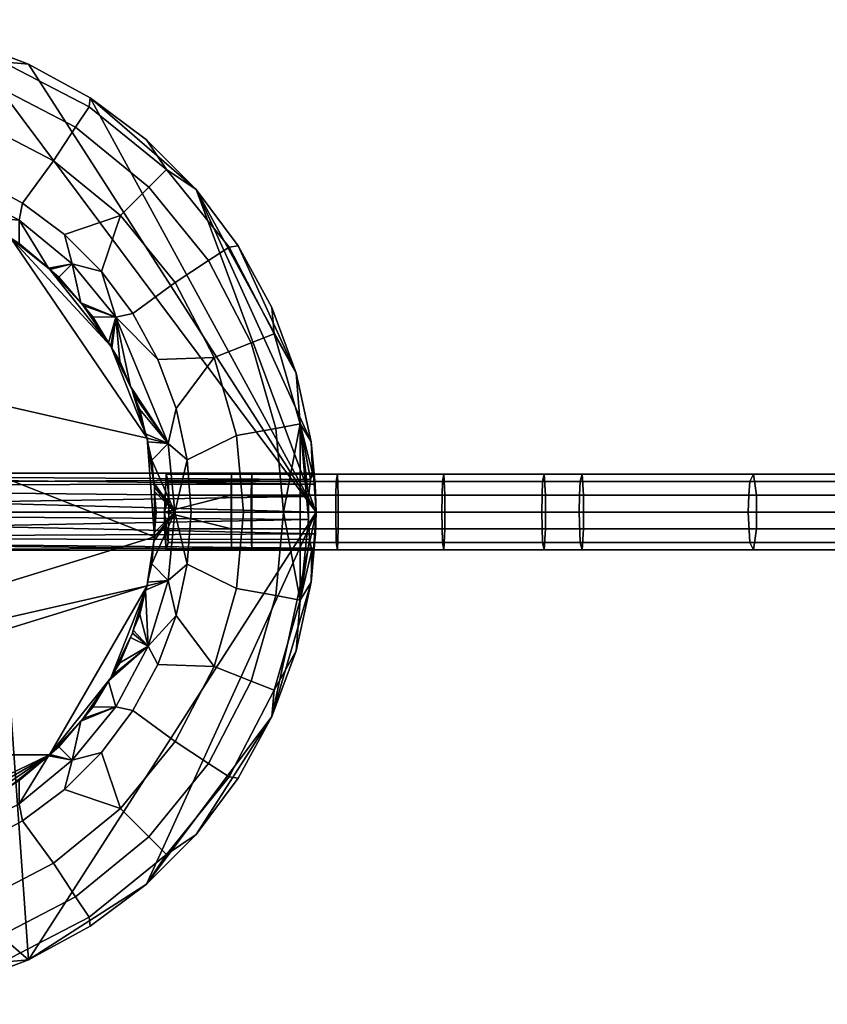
# Model space of a CAD drawing. Header units: millimetres. Extents: x -884 to 13, y -225 to 225.
# Tile 21 of 256: x -618 to -555, y -38 to 38. Entities that reach past the tile are written whole.
import ezdxf

# ---------------------------------------------------------------- set-up
doc = ezdxf.new("R2010")
doc.units = ezdxf.units.MM
doc.header["$MEASUREMENT"] = 0
doc.layers.add('Default', color=7, linetype='Continuous', true_color=0x000000)

msp = doc.modelspace()

# ---------------------------------------------------------------- meshes
at = {"layer": 'Default'}
mesh = msp.add_polyface(dxfattribs=at)
corners = [(-594.887, 0, 14), (-622.181, 36.461, 14), (-617.101, 34.566, 14), (-627.479, 37.613, 14), (-632.887, 38, 14), (-612.343, 31.968, 14), (-617.101, 34.566, 14), (-617.101, 34.566, 17), (-612.343, 31.968, 17), (-622.181, 36.461, 14), (-627.479, 37.613, 14), (-627.479, 37.613, 17), (-622.181, 36.461, 17), (-632.887, 38, 14), (-632.887, 38, 17), (-619.829, 32.985, 28.993), (-613.474, 29.693, 28.993), (-612.435, 31.283, 23.062), (-619.129, 34.752, 23.062), (-626.432, 34.884, 28.993), (-626.086, 36.752, 23.062), (-632.887, 35.476, 28.993), (-632.887, 37.376, 23.062), (-615.167, 27.104, 34.398), (-609.989, 22.898, 34.398), (-607.802, 25.085, 28.993), (-620.967, 30.109, 34.398), (-626.995, 31.842, 34.398), (-632.887, 32.383, 34.398), (-617.101, 34.566, 17), (-622.181, 36.461, 17), (-627.479, 37.613, 17), (-612.343, 31.968, 17), (-632.887, 38, 17), (-621.118, 25.771, 38.951), (-617.57, 23.834, 38.951), (-628.855, 28.043, 38.951), (-624.905, 27.184, 38.951), (-632.887, 28.331, 38.951), (-614.334, 21.411, 38.951), (-629.075, 25.292, 40), (-632.887, 25.631, 40), (-632.887, 25.577, 40), (-628.877, 25.316, 40), (-625.348, 24.441, 40), (-624.966, 24.377, 40), (-621.789, 23.044, 40), (-621.251, 22.838, 40), (-625.348, 24.441, 40.01), (-629.075, 25.292, 40.01), (-621.789, 23.044, 40.01), (-636.699, 25.292, 40.01), (-629.075, 25.292, 40), (-629.075, 25.292, 40.01), (-625.348, 24.441, 40.01), (-625.348, 24.441, 40), (-632.887, 25.577, 40), (-632.887, 25.577, 40.01), (-621.789, 23.044, 40), (-621.789, 23.044, 40.01), (-617.57, 23.834, 38.951), (-621.118, 25.771, 38.951), (-622.524, 25.018, 39.729), (-617.842, 22.516, 39.729), (-624.905, 27.184, 38.951), (-628.855, 28.043, 38.951), (-627.604, 26.559, 39.729), (-628.877, 25.316, 40), (-624.966, 24.377, 40), (-632.887, 27.08, 39.729), (-632.887, 28.331, 38.951), (-632.887, 25.631, 40), (-621.251, 22.838, 40)]
mesh.append_faces([[corners[k] for k in face] for face in [(0, 1, 2, 2), (3, 1, 4, 4), (5, 6, 7, 8), (9, 10, 11, 12), (10, 13, 14, 11), (6, 9, 12, 7), (15, 16, 17, 18), (19, 15, 18, 20), (21, 19, 20, 22), (23, 24, 25, 16), (26, 23, 16, 15), (27, 26, 15, 19), (28, 27, 19, 21), (18, 29, 30, 30), (20, 30, 31, 31), (29, 18, 17, 32), (33, 22, 20, 31), (30, 20, 18, 18), (26, 34, 35, 23), (27, 36, 37, 26), (28, 38, 36, 27), (23, 35, 39, 24), (34, 26, 37, 37), (40, 41, 42, 42), (41, 40, 43, 43), (44, 43, 40, 40), (45, 44, 46, 46), (47, 45, 46, 46), (43, 44, 45, 45), (48, 49, 50, 50), (50, 49, 51, 51), (52, 53, 54, 55), (56, 57, 53, 52), (58, 55, 54, 59), (60, 61, 62, 63), (64, 62, 61, 61), (65, 66, 64, 64), (62, 66, 67, 68), (69, 66, 65, 70), (66, 62, 64, 64), (66, 69, 71, 67), (62, 68, 72, 72), (72, 63, 62, 62)]])
mesh = msp.add_polyface(dxfattribs=at)
corners = [(-617.101, -34.566, 14), (-669.348, 10.706, 14), (-622.181, 36.461, 14), (-594.887, 0, 14), (-611.475, 18.553, 38.951), (-609.989, 22.898, 34.398), (-614.334, 21.411, 38.951), (-670.616, 3, 20), (-595.158, 3, 20), (-595.335, 2.514, 21.636), (-595.468, 1.184, 22.757), (-670.372, 2.029, 22.21), (-670.821, 2.042, 17.802), (-670.887, 0, 17), (-594.887, 0, 17), (-594.963, 2.142, 17.9), (-595.158, 3, 20), (-670.616, 3, 20), (-617.821, 20.736, 40), (-621.251, 22.838, 40), (-618.479, 21.133, 40), (-615.57, 18.813, 40), (-621.789, 23.044, 40), (-615.47, 18.728, 40), (-613.065, 16.136, 40), (-614.763, 18.124, 40), (-612.89, 15.947, 40), (-610.926, 13.066, 40), (-612.151, 15.066, 40), (-607.951, 5.692, 40.01), (-610.736, 12.789, 40.01), (-618.479, 21.133, 40.01), (-612.89, 15.947, 40.01), (-615.49, 18.75, 40.01), (-652.884, 15.947, 40.01), (-607.381, -1.911, 40.01), (-618.479, 21.133, 40), (-621.789, 23.044, 40), (-621.789, 23.044, 40.01), (-618.479, 21.133, 40.01), (-613.739, 19.148, 39.729), (-611.475, 18.553, 38.951), (-614.334, 21.411, 38.951), (-617.57, 23.834, 38.951), (-617.842, 22.516, 39.729), (-610.371, 15.045, 39.729), (-621.251, 22.838, 40), (-617.821, 20.736, 40), (-612.89, 15.947, 40.01), (-610.736, 12.789, 40.01), (-610.926, 13.066, 40), (-610.736, 12.789, 40.01), (-610.736, 12.789, 40), (-610.926, 13.066, 40), (-618.479, 21.133, 40.01), (-615.49, 18.75, 40.01), (-615.57, 18.813, 40), (-618.479, 21.133, 40.01), (-615.57, 18.813, 40), (-618.479, 21.133, 40), (-615.49, 18.75, 40.01), (-615.49, 18.75, 40), (-615.57, 18.813, 40), (-615.49, 18.75, 40.01), (-612.89, 15.947, 40.01), (-613.065, 16.136, 40), (-615.49, 18.75, 40.01), (-615.47, 18.728, 40), (-615.49, 18.75, 40), (-615.49, 18.75, 40.01), (-613.065, 16.136, 40), (-615.47, 18.728, 40), (-612.89, 15.947, 40.01), (-612.89, 15.947, 40), (-613.065, 16.136, 40), (-617.842, 22.516, 39.729), (-615.57, 18.813, 40), (-613.739, 19.148, 39.729), (-617.842, 22.516, 39.729), (-617.821, 20.736, 40), (-615.57, 18.813, 40), (-613.739, 19.148, 39.729), (-615.47, 18.728, 40), (-614.763, 18.124, 40), (-613.739, 19.148, 39.729), (-613.065, 16.136, 40), (-610.371, 15.045, 39.729), (-613.739, 19.148, 39.729), (-614.763, 18.124, 40), (-613.065, 16.136, 40), (-610.371, 15.045, 39.729), (-613.065, 16.136, 40), (-612.89, 15.947, 40), (-610.371, 15.045, 39.729), (-612.89, 15.947, 40), (-612.151, 15.066, 40), (-610.371, 15.045, 39.729), (-612.151, 15.066, 40), (-610.926, 13.066, 40), (-612.89, 15.947, 40.01), (-610.926, 13.066, 40), (-612.89, 15.947, 40), (-613.739, 19.148, 39.729), (-615.57, 18.813, 40), (-615.49, 18.75, 40), (-613.739, 19.148, 39.729), (-615.49, 18.75, 40), (-615.47, 18.728, 40)]
mesh.append_faces([[corners[k] for k in face] for face in [(0, 1, 2, 2), (3, 0, 2, 2), (4, 5, 6, 6), (7, 8, 9, 9), (10, 11, 9, 9), (12, 13, 14, 14), (12, 14, 15, 15), (15, 16, 17, 17), (18, 19, 20, 20), (20, 21, 18, 18), (19, 22, 20, 20), (23, 24, 25, 25), (26, 27, 28, 28), (29, 30, 31, 31), (32, 33, 30, 30), (33, 31, 30, 30), (29, 34, 35, 35), (36, 37, 38, 39), (40, 41, 42, 42), (42, 43, 44, 40), (45, 41, 40, 40), (46, 47, 44, 44), (48, 49, 50, 50), (51, 52, 53, 53), (54, 55, 56, 56), (57, 58, 59, 59), (60, 61, 62, 62), (63, 64, 65, 65), (66, 67, 68, 68), (69, 70, 71, 71), (72, 73, 74, 74), (75, 76, 77, 77), (78, 79, 80, 80), (81, 82, 83, 83), (84, 85, 86, 86), (87, 88, 89, 89), (90, 91, 92, 92), (93, 94, 95, 95), (96, 97, 98, 98), (99, 100, 101, 101), (102, 103, 104, 104), (105, 106, 107, 107)]])
mesh = msp.add_polyface(dxfattribs=at)
corners = [(-595.274, 5.408, 14), (-604.169, 24.885, 14), (-596.426, 10.706, 14), (-598.321, 15.786, 14), (-600.919, 20.544, 14), (-608.002, 28.718, 14), (-612.343, 31.968, 14), (-594.887, 0, 14), (-617.101, 34.566, 14), (-598.321, 15.786, 14), (-600.919, 20.544, 14), (-600.919, 20.544, 17), (-598.321, 15.786, 17), (-604.169, 24.885, 14), (-604.169, 24.885, 17), (-596.426, 10.706, 14), (-596.426, 10.706, 17), (-608.002, 28.718, 14), (-612.343, 31.968, 14), (-612.343, 31.968, 17), (-608.002, 28.718, 17), (-599.902, 13.058, 28.993), (-598.003, 6.455, 28.993), (-596.135, 6.801, 23.062), (-598.135, 13.758, 23.062), (-603.194, 19.413, 28.993), (-601.604, 20.452, 23.062), (-607.802, 25.085, 28.993), (-606.458, 26.429, 23.062), (-613.474, 29.693, 28.993), (-612.435, 31.283, 23.062), (-602.778, 11.92, 34.398), (-601.045, 5.892, 34.398), (-605.783, 17.72, 34.398), (-609.989, 22.898, 34.398), (-596.426, 10.706, 17), (-598.321, 15.786, 17), (-600.919, 20.544, 17), (-604.169, 24.885, 17), (-608.002, 28.718, 17), (-612.343, 31.968, 17), (-609.053, 15.317, 38.951), (-607.116, 11.769, 38.951), (-611.475, 18.553, 38.951), (-605.703, 7.982, 38.951), (-610.049, 11.636, 40), (-610.666, 12.643, 40), (-609.237, 9.676, 40), (-610.371, 15.045, 39.729), (-606.328, 5.283, 39.729), (-605.703, 7.982, 38.951), (-607.116, 11.769, 38.951), (-609.053, 15.317, 38.951), (-611.475, 18.553, 38.951), (-610.736, 12.789, 40.01), (-609.078, 9.344, 40.01), (-609.237, 9.676, 40), (-610.736, 12.789, 40.01), (-610.666, 12.643, 40), (-610.736, 12.789, 40), (-610.736, 12.789, 40.01), (-609.237, 9.676, 40), (-610.666, 12.643, 40), (-609.078, 9.344, 40.01), (-609.078, 9.344, 40), (-609.237, 9.676, 40), (-610.371, 15.045, 39.729), (-609.237, 9.676, 40), (-606.328, 5.283, 39.729), (-610.371, 15.045, 39.729), (-610.049, 11.636, 40), (-609.237, 9.676, 40), (-609.078, 9.344, 40.01), (-609.013, 9.133, 40), (-609.078, 9.344, 40), (-609.078, 9.344, 40.01), (-608.06, 6.045, 40), (-609.013, 9.133, 40), (-610.371, 15.045, 39.729), (-610.666, 12.643, 40), (-610.049, 11.636, 40), (-610.371, 15.045, 39.729), (-610.926, 13.066, 40), (-610.736, 12.789, 40), (-610.371, 15.045, 39.729), (-610.736, 12.789, 40), (-610.666, 12.643, 40), (-606.328, 5.283, 39.729), (-609.237, 9.676, 40), (-609.078, 9.344, 40)]
mesh.append_faces([[corners[k] for k in face] for face in [(0, 1, 2, 2), (3, 2, 4, 4), (2, 1, 4, 4), (5, 1, 6, 6), (6, 1, 7, 7), (6, 7, 8, 8), (9, 10, 11, 12), (10, 13, 14, 11), (15, 9, 12, 16), (17, 18, 19, 20), (13, 17, 20, 14), (21, 22, 23, 24), (25, 21, 24, 26), (27, 25, 26, 28), (29, 27, 28, 30), (31, 32, 22, 21), (33, 31, 21, 25), (34, 33, 25, 27), (24, 35, 36, 36), (37, 26, 24, 36), (28, 38, 39, 39), (40, 30, 28, 39), (38, 28, 26, 37), (23, 35, 24, 24), (33, 41, 42, 31), (34, 43, 41, 33), (44, 31, 42, 42), (45, 46, 47, 47), (48, 49, 50, 51), (51, 52, 48, 48), (53, 48, 52, 52), (54, 55, 56, 56), (57, 58, 59, 59), (60, 61, 62, 62), (63, 64, 65, 65), (66, 67, 68, 68), (69, 70, 71, 71), (72, 73, 74, 74), (75, 76, 77, 77), (78, 79, 80, 80), (81, 82, 83, 83), (84, 85, 86, 86), (87, 88, 89, 89)]])
mesh = msp.add_polyface(dxfattribs=at)
corners = [(-604.169, 24.885, 14), (-595.274, 5.408, 14), (-594.887, 0, 14), (-596.426, 10.706, 14), (-596.426, 10.706, 17), (-595.274, 5.408, 17), (-595.274, 5.408, 14), (-594.887, 0, 17), (-594.887, 0, 14), (-601.045, 5.892, 34.398), (-600.504, 0, 34.398), (-597.411, 0, 28.993), (-598.003, 6.455, 28.993), (-594.963, 2.142, 17.9), (-594.887, 0, 17), (-595.274, 5.408, 17), (-596.426, 10.706, 17), (-596.135, 6.801, 23.062), (-595.335, 2.514, 21.636), (-595.158, 3, 20), (-595.468, 1.184, 22.757), (-596.135, -6.801, 23.062), (-595.49, -0.585, 22.942), (-604.556, 0, 38.951), (-604.844, 4.032, 38.951), (-602.778, 11.92, 34.398), (-605.703, 7.982, 38.951), (-609.013, 9.133, 40), (-608.06, 6.045, 40), (-608.51, 7.921, 40), (-607.571, 4.01, 40), (-607.91, 5.421, 40), (-607.433, 2.258, 40), (-607.951, 5.692, 40.01), (-607.381, -1.911, 40.01), (-607.381, 1.911, 40.01), (-609.078, 9.344, 40.01), (-610.736, 12.789, 40.01), (-604.844, 4.032, 38.951), (-605.807, 0, 39.729), (-604.556, 0, 38.951), (-606.328, 5.283, 39.729), (-605.703, 7.982, 38.951), (-607.571, 4.01, 40), (-607.381, -1.911, 40.01), (-607.381, -1.594, 40), (-607.381, 1.911, 40.01), (-607.381, 1.911, 40.01), (-607.381, -1.594, 40), (-607.381, 1.594, 40), (-607.381, 1.911, 40.01), (-607.381, 1.594, 40), (-607.381, 1.911, 40), (-605.807, 0, 39.729), (-607.571, 4.01, 40), (-607.433, 2.258, 40), (-607.951, 5.692, 40.01), (-607.381, 1.911, 40.01), (-607.433, 2.258, 40), (-607.951, 5.692, 40.01), (-607.91, 5.421, 40), (-607.951, 5.692, 40), (-607.951, 5.692, 40.01), (-607.433, 2.258, 40), (-607.91, 5.421, 40), (-607.381, 1.911, 40.01), (-607.381, 1.911, 40), (-607.433, 2.258, 40), (-609.078, 9.344, 40.01), (-607.951, 5.692, 40.01), (-608.06, 6.045, 40), (-607.951, 5.692, 40.01), (-607.951, 5.692, 40), (-608.06, 6.045, 40), (-606.328, 5.283, 39.729), (-608.51, 7.921, 40), (-608.06, 6.045, 40), (-606.328, 5.283, 39.729), (-607.91, 5.421, 40), (-607.571, 4.01, 40), (-606.328, 5.283, 39.729), (-609.013, 9.133, 40), (-608.51, 7.921, 40), (-605.807, 0, 39.729), (-607.381, 1.594, 40), (-607.256, 0, 40), (-606.328, 5.283, 39.729), (-608.06, 6.045, 40), (-607.951, 5.692, 40), (-606.328, 5.283, 39.729), (-607.951, 5.692, 40), (-607.91, 5.421, 40), (-606.328, 5.283, 39.729), (-609.078, 9.344, 40), (-609.013, 9.133, 40), (-605.807, 0, 39.729), (-607.433, 2.258, 40), (-607.381, 1.911, 40), (-605.807, 0, 39.729), (-607.381, 1.911, 40), (-607.381, 1.594, 40)]
mesh.append_faces([[corners[k] for k in face] for face in [(0, 1, 2, 2), (3, 4, 5, 6), (6, 5, 7, 8), (9, 10, 11, 12), (13, 14, 15, 15), (16, 17, 15, 15), (17, 18, 19, 19), (15, 17, 19, 19), (18, 17, 20, 20), (15, 19, 13, 13), (21, 22, 17, 17), (17, 22, 20, 20), (11, 17, 12, 12), (23, 10, 9, 24), (25, 26, 24, 9), (27, 28, 29, 29), (30, 31, 32, 32), (33, 34, 35, 35), (36, 37, 33, 33), (38, 39, 40, 40), (41, 38, 42, 42), (41, 39, 38, 38), (43, 39, 41, 41), (44, 45, 46, 46), (47, 48, 49, 49), (50, 51, 52, 52), (53, 54, 55, 55), (56, 57, 58, 58), (59, 60, 61, 61), (62, 63, 64, 64), (65, 66, 67, 67), (68, 69, 70, 70), (71, 72, 73, 73), (74, 75, 76, 76), (77, 78, 79, 79), (80, 81, 82, 82), (83, 84, 85, 85), (86, 87, 88, 88), (89, 90, 91, 91), (92, 93, 94, 94), (95, 96, 97, 97), (98, 99, 100, 100)]])
mesh = msp.add_polyface(dxfattribs=at)
corners = [(-670.372, 2.029, 22.21), (-670.616, 3, 20), (-595.335, 2.514, 21.636), (-595.468, 1.184, 22.757), (-670.276, 0, 23), (-670.821, 2.042, 17.802), (-594.963, 2.142, 17.9), (-670.616, 3, 20), (-656.537, 9.676, 40), (-655.108, 12.643, 40), (-655.725, 11.636, 40), (-653.623, 15.066, 40), (-654.848, 13.066, 40), (-652.939, 15.866, 40), (-657.864, 5.421, 40), (-658.203, 4.01, 40), (-658.341, 2.258, 40), (-656.761, 9.133, 40), (-657.264, 7.921, 40), (-657.714, 6.045, 40), (-607.951, 5.692, 40.01), (-618.479, 21.133, 40.01), (-652.884, 15.947, 40.01), (-656.696, -9.344, 40.01), (-656.696, 9.344, 40.01), (-655.038, 12.789, 40.01), (-657.823, 5.692, 40.01), (-654.298, 18.553, 38.951), (-656.721, 15.317, 38.951), (-655.403, 15.045, 39.729), (-652.035, 19.148, 39.729), (-658.658, 11.769, 38.951), (-657.905, 10.363, 39.729), (-656.696, 9.344, 40.01), (-655.038, 12.789, 40.01), (-655.108, 12.643, 40), (-655.038, 12.789, 40.01), (-655.038, 12.789, 40), (-655.108, 12.643, 40), (-655.038, 12.789, 40.01), (-652.884, 15.947, 40.01), (-654.848, 13.066, 40), (-655.038, 12.789, 40.01), (-654.848, 13.066, 40), (-655.038, 12.789, 40), (-657.823, 5.692, 40.01), (-656.696, 9.344, 40.01), (-657.714, 6.045, 40), (-657.823, 5.692, 40.01), (-657.714, 6.045, 40), (-657.823, 5.692, 40), (-656.696, 9.344, 40.01), (-656.761, 9.133, 40), (-657.714, 6.045, 40), (-656.696, 9.344, 40.01), (-656.696, 9.344, 40), (-656.761, 9.133, 40), (-658.393, 1.911, 40.01), (-657.823, 5.692, 40.01), (-658.341, 2.258, 40), (-657.823, 5.692, 40.01), (-657.864, 5.421, 40), (-658.341, 2.258, 40), (-657.823, 5.692, 40.01), (-657.823, 5.692, 40), (-657.864, 5.421, 40), (-655.403, 15.045, 39.729), (-653.623, 15.066, 40), (-652.939, 15.866, 40), (-655.403, 15.045, 39.729), (-652.939, 15.866, 40), (-652.709, 16.136, 40), (-657.905, 10.363, 39.729), (-654.848, 13.066, 40), (-655.403, 15.045, 39.729), (-657.905, 10.363, 39.729), (-655.725, 11.636, 40), (-655.108, 12.643, 40), (-655.403, 15.045, 39.729), (-654.848, 13.066, 40), (-653.623, 15.066, 40), (-657.905, 10.363, 39.729), (-657.714, 6.045, 40), (-657.264, 7.921, 40), (-657.905, 10.363, 39.729), (-657.264, 7.921, 40), (-656.761, 9.133, 40), (-657.905, 10.363, 39.729), (-656.537, 9.676, 40), (-655.725, 11.636, 40), (-652.884, 15.947, 40.01), (-652.709, 16.136, 40), (-652.939, 15.866, 40), (-652.884, 15.947, 40.01), (-650.304, 18.728, 40), (-652.709, 16.136, 40), (-656.696, 9.344, 40.01), (-656.537, 9.676, 40), (-656.696, 9.344, 40), (-656.696, 9.344, 40.01), (-655.108, 12.643, 40), (-656.537, 9.676, 40), (-652.884, 15.947, 40.01), (-652.939, 15.866, 40), (-654.848, 13.066, 40), (-657.905, 10.363, 39.729), (-655.108, 12.643, 40), (-655.038, 12.789, 40), (-657.905, 10.363, 39.729), (-655.038, 12.789, 40), (-654.848, 13.066, 40), (-659.446, 5.283, 39.729), (-657.864, 5.421, 40), (-657.823, 5.692, 40), (-659.446, 5.283, 39.729), (-657.823, 5.692, 40), (-657.714, 6.045, 40), (-657.905, 10.363, 39.729), (-656.761, 9.133, 40), (-656.696, 9.344, 40), (-657.905, 10.363, 39.729), (-656.696, 9.344, 40), (-656.537, 9.676, 40)]
mesh.append_faces([[corners[k] for k in face] for face in [(0, 1, 2, 2), (3, 4, 0, 0), (5, 6, 7, 7), (8, 9, 10, 10), (11, 12, 13, 13), (14, 15, 16, 16), (17, 18, 19, 19), (20, 21, 22, 22), (23, 22, 24, 24), (25, 24, 22, 22), (23, 24, 26, 26), (27, 28, 29, 30), (28, 31, 32, 29), (33, 34, 35, 35), (36, 37, 38, 38), (39, 40, 41, 41), (42, 43, 44, 44), (45, 46, 47, 47), (48, 49, 50, 50), (51, 52, 53, 53), (54, 55, 56, 56), (57, 58, 59, 59), (60, 61, 62, 62), (63, 64, 65, 65), (66, 67, 68, 68), (69, 70, 71, 71), (72, 73, 74, 74), (75, 76, 77, 77), (78, 79, 80, 80), (81, 82, 83, 83), (84, 85, 86, 86), (87, 88, 89, 89), (90, 91, 92, 92), (93, 94, 95, 95), (96, 97, 98, 98), (99, 100, 101, 101), (102, 103, 104, 104), (105, 106, 107, 107), (108, 109, 110, 110), (111, 112, 113, 113), (114, 115, 116, 116), (117, 118, 119, 119), (120, 121, 122, 122)]])
mesh = msp.add_polyface(dxfattribs=at)
corners = [(-617.101, -34.566, 14), (-622.181, -36.461, 14), (-669.348, 10.706, 14), (-650.607, -27.104, 34.398), (-648.204, -23.834, 38.951), (-651.44, -21.411, 38.951), (-655.785, -22.898, 34.398), (-654.298, -18.553, 38.951), (-595.49, -0.585, 22.942), (-670.372, -2.027, 22.211), (-670.276, 0, 23), (-595.221, -2.94, 20.598), (-670.616, -3, 20.003), (-670.821, -2.043, 17.803), (-594.93, -1.698, 17.527), (-670.887, 0, 17), (-594.887, 0, 17), (-652.939, -15.866, 40), (-654.848, -13.066, 40), (-653.623, -15.066, 40), (-644.523, -22.838, 40), (-640.807, -24.377, 40), (-643.985, -23.044, 40), (-647.295, -21.133, 40), (-647.953, -20.736, 40), (-650.204, -18.813, 40), (-650.304, -18.728, 40), (-652.709, -16.136, 40), (-651.011, -18.124, 40), (-629.075, -25.292, 40.01), (-615.49, -18.75, 40.01), (-650.284, -18.75, 40.01), (-640.426, -24.441, 40.01), (-647.295, -21.133, 40.01), (-643.985, -23.044, 40.01), (-607.951, -5.692, 40.01), (-652.884, -15.947, 40.01), (-652.884, 15.947, 40.01), (-656.696, -9.344, 40.01), (-643.985, -23.044, 40), (-640.426, -24.441, 40), (-640.426, -24.441, 40.01), (-643.985, -23.044, 40.01), (-647.295, -21.133, 40), (-647.295, -21.133, 40.01), (-652.035, -19.148, 39.729), (-654.298, -18.553, 38.951), (-651.44, -21.411, 38.951), (-648.204, -23.834, 38.951), (-647.932, -22.516, 39.729), (-643.25, -25.018, 39.729), (-644.523, -22.838, 40), (-647.953, -20.736, 40), (-652.884, -15.947, 40.01), (-650.304, -18.728, 40), (-650.284, -18.75, 40.01), (-650.284, -18.75, 40.01), (-650.304, -18.728, 40), (-650.284, -18.75, 40), (-655.038, -12.789, 40.01), (-654.848, -13.066, 40), (-652.884, -15.947, 40.01), (-650.284, -18.75, 40.01), (-650.204, -18.813, 40), (-647.295, -21.133, 40.01), (-650.284, -18.75, 40.01), (-650.284, -18.75, 40), (-650.204, -18.813, 40), (-647.295, -21.133, 40.01), (-650.204, -18.813, 40), (-647.295, -21.133, 40), (-655.403, -15.045, 39.729), (-652.035, -19.148, 39.729), (-652.709, -16.136, 40), (-655.403, -15.045, 39.729), (-652.939, -15.866, 40), (-653.623, -15.066, 40), (-655.403, -15.045, 39.729), (-652.709, -16.136, 40), (-652.939, -15.866, 40), (-652.035, -19.148, 39.729), (-651.011, -18.124, 40), (-652.709, -16.136, 40), (-652.035, -19.148, 39.729), (-647.932, -22.516, 39.729), (-650.204, -18.813, 40), (-652.035, -19.148, 39.729), (-650.304, -18.728, 40), (-651.011, -18.124, 40), (-647.932, -22.516, 39.729), (-647.953, -20.736, 40), (-650.204, -18.813, 40), (-652.884, -15.947, 40.01), (-652.939, -15.866, 40), (-652.709, -16.136, 40), (-652.884, -15.947, 40.01), (-652.709, -16.136, 40), (-650.304, -18.728, 40), (-652.884, -15.947, 40.01), (-654.848, -13.066, 40), (-652.939, -15.866, 40), (-652.035, -19.148, 39.729), (-650.284, -18.75, 40), (-650.304, -18.728, 40), (-652.035, -19.148, 39.729), (-650.204, -18.813, 40), (-650.284, -18.75, 40)]
mesh.append_faces([[corners[k] for k in face] for face in [(0, 1, 2, 2), (3, 4, 5, 6), (6, 5, 7, 7), (8, 9, 10, 10), (11, 12, 9, 9), (13, 14, 15, 15), (14, 16, 15, 15), (17, 18, 19, 19), (20, 21, 22, 22), (23, 24, 20, 20), (23, 20, 22, 22), (25, 24, 23, 23), (26, 27, 28, 28), (29, 30, 31, 31), (29, 31, 32, 32), (31, 33, 34, 34), (32, 31, 34, 34), (35, 36, 31, 31), (37, 38, 36, 36), (39, 40, 41, 42), (43, 39, 42, 44), (45, 46, 47, 47), (48, 49, 47, 47), (49, 45, 47, 47), (49, 50, 51, 52), (53, 54, 55, 55), (56, 57, 58, 58), (59, 60, 61, 61), (62, 63, 64, 64), (65, 66, 67, 67), (68, 69, 70, 70), (71, 72, 73, 73), (74, 75, 76, 76), (77, 78, 79, 79), (80, 81, 82, 82), (83, 84, 85, 85), (86, 87, 88, 88), (89, 90, 91, 91), (92, 93, 94, 94), (95, 96, 97, 97), (98, 99, 100, 100), (101, 102, 103, 103), (104, 105, 106, 106)]])
mesh = msp.add_polyface(dxfattribs=at)
corners = [(-609.989, -22.898, 34.398), (-611.475, -18.553, 38.951), (-614.334, -21.411, 38.951), (-595.39, -2.133, 22.11), (-670.372, -2.027, 22.211), (-595.49, -0.585, 22.942), (-670.276, 0, 23), (-595.468, 1.184, 22.757), (-595.221, -2.94, 20.598), (-670.821, -2.043, 17.803), (-670.616, -3, 20.003), (-595.05, -2.788, 18.893), (-594.93, -1.698, 17.527), (-618.479, -21.133, 40), (-621.251, -22.838, 40), (-617.821, -20.736, 40), (-621.789, -23.044, 40), (-615.57, -18.813, 40), (-613.065, -16.136, 40), (-615.47, -18.728, 40), (-614.763, -18.124, 40), (-610.926, -13.066, 40), (-612.89, -15.947, 40), (-612.151, -15.066, 40), (-610.736, -12.789, 40.01), (-615.49, -18.75, 40.01), (-612.89, -15.947, 40.01), (-650.284, -18.75, 40.01), (-607.951, -5.692, 40.01), (-607.381, -1.911, 40.01), (-652.884, -15.947, 40.01), (-625.348, -24.441, 40.01), (-621.789, -23.044, 40.01), (-618.479, -21.133, 40.01), (-652.884, 15.947, 40.01), (-621.789, -23.044, 40), (-618.479, -21.133, 40), (-618.479, -21.133, 40.01), (-621.789, -23.044, 40.01), (-617.57, -23.834, 38.951), (-614.334, -21.411, 38.951), (-613.739, -19.148, 39.729), (-617.842, -22.516, 39.729), (-622.524, -25.018, 39.729), (-617.821, -20.736, 40), (-621.251, -22.838, 40), (-611.475, -18.553, 38.951), (-609.053, -15.317, 38.951), (-610.371, -15.045, 39.729), (-618.479, -21.133, 40.01), (-615.57, -18.813, 40), (-615.49, -18.75, 40.01), (-618.479, -21.133, 40.01), (-618.479, -21.133, 40), (-615.57, -18.813, 40), (-615.49, -18.75, 40.01), (-615.57, -18.813, 40), (-615.49, -18.75, 40), (-612.89, -15.947, 40.01), (-610.926, -13.066, 40), (-610.736, -12.789, 40.01), (-615.49, -18.75, 40.01), (-613.065, -16.136, 40), (-612.89, -15.947, 40.01), (-615.49, -18.75, 40.01), (-615.49, -18.75, 40), (-615.47, -18.728, 40), (-615.49, -18.75, 40.01), (-615.47, -18.728, 40), (-613.065, -16.136, 40), (-612.89, -15.947, 40.01), (-613.065, -16.136, 40), (-612.89, -15.947, 40), (-617.842, -22.516, 39.729), (-613.739, -19.148, 39.729), (-615.57, -18.813, 40), (-617.842, -22.516, 39.729), (-615.57, -18.813, 40), (-617.821, -20.736, 40), (-613.739, -19.148, 39.729), (-614.763, -18.124, 40), (-615.47, -18.728, 40), (-613.739, -19.148, 39.729), (-610.371, -15.045, 39.729), (-613.065, -16.136, 40), (-613.739, -19.148, 39.729), (-613.065, -16.136, 40), (-614.763, -18.124, 40), (-610.371, -15.045, 39.729), (-612.89, -15.947, 40), (-613.065, -16.136, 40), (-610.371, -15.045, 39.729), (-612.151, -15.066, 40), (-612.89, -15.947, 40), (-610.371, -15.045, 39.729), (-610.926, -13.066, 40), (-612.151, -15.066, 40), (-612.89, -15.947, 40.01), (-612.89, -15.947, 40), (-610.926, -13.066, 40), (-613.739, -19.148, 39.729), (-615.49, -18.75, 40), (-615.57, -18.813, 40), (-613.739, -19.148, 39.729), (-615.47, -18.728, 40), (-615.49, -18.75, 40)]
mesh.append_faces([[corners[k] for k in face] for face in [(0, 1, 2, 2), (3, 4, 5, 5), (6, 7, 5, 5), (4, 3, 8, 8), (9, 10, 11, 11), (12, 9, 11, 11), (8, 11, 10, 10), (13, 14, 15, 15), (16, 14, 13, 13), (15, 17, 13, 13), (18, 19, 20, 20), (21, 22, 23, 23), (24, 25, 26, 26), (27, 25, 28, 28), (29, 30, 28, 28), (25, 31, 32, 32), (33, 25, 32, 32), (34, 30, 29, 29), (35, 36, 37, 38), (39, 40, 41, 42), (43, 42, 44, 45), (41, 40, 46, 46), (46, 47, 48, 41), (49, 50, 51, 51), (52, 53, 54, 54), (55, 56, 57, 57), (58, 59, 60, 60), (61, 62, 63, 63), (64, 65, 66, 66), (67, 68, 69, 69), (70, 71, 72, 72), (73, 74, 75, 75), (76, 77, 78, 78), (79, 80, 81, 81), (82, 83, 84, 84), (85, 86, 87, 87), (88, 89, 90, 90), (91, 92, 93, 93), (94, 95, 96, 96), (97, 98, 99, 99), (100, 101, 102, 102), (103, 104, 105, 105)]])
mesh = msp.add_polyface(dxfattribs=at)
corners = [(-595.274, -5.408, 14), (-598.321, -15.786, 14), (-594.887, 0, 14), (-596.426, -10.706, 14), (-595.274, -5.408, 14), (-595.274, -5.408, 17), (-596.426, -10.706, 17), (-594.887, 0, 14), (-594.887, 0, 17), (-600.504, 0, 34.398), (-601.045, -5.892, 34.398), (-598.003, -6.455, 28.993), (-597.411, 0, 28.993), (-596.135, -6.801, 23.062), (-596.426, -10.706, 17), (-595.274, -5.408, 17), (-595.05, -2.788, 18.893), (-595.221, -2.94, 20.598), (-595.39, -2.133, 22.11), (-595.49, -0.585, 22.942), (-594.93, -1.698, 17.527), (-594.887, 0, 17), (-596.135, 6.801, 23.062), (-604.844, -4.032, 38.951), (-605.703, -7.982, 38.951), (-602.778, -11.92, 34.398), (-604.556, 0, 38.951), (-608.51, -7.921, 40), (-608.06, -6.045, 40), (-609.013, -9.133, 40), (-607.571, -4.01, 40), (-607.433, -2.258, 40), (-607.91, -5.421, 40), (-607.381, 1.594, 40), (-607.381, -1.594, 40), (-607.256, 0, 40), (-610.736, -12.789, 40.01), (-609.078, -9.344, 40.01), (-607.951, -5.692, 40.01), (-604.844, -4.032, 38.951), (-606.328, -5.283, 39.729), (-605.703, -7.982, 38.951), (-604.556, 0, 38.951), (-605.807, 0, 39.729), (-607.869, -10.363, 39.729), (-607.571, -4.01, 40), (-607.381, -1.911, 40.01), (-607.381, -1.911, 40), (-607.381, -1.594, 40), (-605.807, 0, 39.729), (-607.433, -2.258, 40), (-607.571, -4.01, 40), (-609.078, -9.344, 40.01), (-608.06, -6.045, 40), (-607.951, -5.692, 40.01), (-609.078, -9.344, 40.01), (-609.078, -9.344, 40), (-609.013, -9.133, 40), (-609.078, -9.344, 40.01), (-609.013, -9.133, 40), (-608.06, -6.045, 40), (-607.951, -5.692, 40.01), (-608.06, -6.045, 40), (-607.951, -5.692, 40), (-607.951, -5.692, 40.01), (-607.433, -2.258, 40), (-607.381, -1.911, 40.01), (-607.951, -5.692, 40.01), (-607.951, -5.692, 40), (-607.91, -5.421, 40), (-607.951, -5.692, 40.01), (-607.91, -5.421, 40), (-607.433, -2.258, 40), (-607.381, -1.911, 40.01), (-607.433, -2.258, 40), (-607.381, -1.911, 40), (-607.869, -10.363, 39.729), (-606.328, -5.283, 39.729), (-608.06, -6.045, 40), (-607.869, -10.363, 39.729), (-608.06, -6.045, 40), (-608.51, -7.921, 40), (-606.328, -5.283, 39.729), (-607.571, -4.01, 40), (-607.91, -5.421, 40), (-607.869, -10.363, 39.729), (-608.51, -7.921, 40), (-609.013, -9.133, 40), (-605.807, 0, 39.729), (-607.256, 0, 40), (-607.381, -1.594, 40), (-606.328, -5.283, 39.729), (-607.951, -5.692, 40), (-608.06, -6.045, 40), (-606.328, -5.283, 39.729), (-607.91, -5.421, 40), (-607.951, -5.692, 40), (-605.807, 0, 39.729), (-607.381, -1.911, 40), (-607.433, -2.258, 40), (-605.807, 0, 39.729), (-607.381, -1.594, 40), (-607.381, -1.911, 40)]
mesh.append_faces([[corners[k] for k in face] for face in [(0, 1, 2, 2), (3, 4, 5, 6), (4, 7, 8, 5), (9, 10, 11, 12), (13, 14, 15, 15), (15, 16, 17, 17), (17, 18, 13, 13), (13, 15, 17, 17), (19, 13, 18, 18), (20, 16, 15, 15), (20, 15, 21, 21), (12, 11, 13, 13), (13, 22, 12, 12), (10, 23, 24, 25), (9, 26, 23, 10), (27, 28, 29, 29), (30, 31, 32, 32), (33, 34, 35, 35), (36, 37, 38, 38), (39, 40, 41, 41), (42, 43, 39, 39), (39, 43, 40, 40), (40, 44, 41, 41), (40, 43, 45, 45), (46, 47, 48, 48), (49, 50, 51, 51), (52, 53, 54, 54), (55, 56, 57, 57), (58, 59, 60, 60), (61, 62, 63, 63), (64, 65, 66, 66), (67, 68, 69, 69), (70, 71, 72, 72), (73, 74, 75, 75), (76, 77, 78, 78), (79, 80, 81, 81), (82, 83, 84, 84), (85, 86, 87, 87), (88, 89, 90, 90), (91, 92, 93, 93), (94, 95, 96, 96), (97, 98, 99, 99), (100, 101, 102, 102)]])
mesh = msp.add_polyface(dxfattribs=at)
corners = [(-585.157, 1.301, 24.769), (-585.168, 0, 25.066), (-577.457, 0, 25.404), (-577.441, 1.301, 25.106), (-593.358, 1.301, 24.486), (-593.367, 0, 24.784), (-599.9, 1.301, 24.326), (-599.903, 0, 24.623), (-601.431, 1.301, 24.319), (-601.43, 0, 24.617), (-585.126, 2.348, 23.939), (-577.398, 2.348, 24.277), (-593.331, 2.348, 23.656), (-599.891, 2.348, 23.495), (-601.434, 2.348, 23.489), (-585.031, 2.926, 21.4), (-577.267, 2.926, 21.74), (-593.251, 2.926, 21.117), (-599.865, 2.926, 20.955), (-601.44, 2.926, 20.948), (-593.186, 1.302, 19.08), (-584.954, 1.302, 19.363), (-599.845, 1.302, 18.917), (-601.446, 1.302, 18.91), (-593.186, -1.304, 19.081), (-584.954, -1.304, 19.364), (-599.845, -1.304, 18.918), (-601.446, -1.304, 18.911), (-585.031, -2.929, 21.4), (-577.162, -1.304, 19.705), (-577.267, -2.929, 21.74), (-593.251, -2.929, 21.117), (-599.865, -2.929, 20.955), (-601.44, -2.929, 20.948), (-585.126, -2.348, 23.938), (-577.398, -2.348, 24.276), (-593.331, -2.348, 23.655), (-599.891, -2.348, 23.494), (-601.434, -2.348, 23.488), (-585.168, 0, 25.066), (-577.457, 0, 25.404), (-593.367, 0, 24.784), (-599.903, 0, 24.623), (-601.43, 0, 24.617), (-606.281, 1.301, 24.462), (-606.263, 0, 24.76), (-606.329, 2.348, 23.633), (-606.477, 2.926, 21.097), (-606.612, 0, 18.772), (-606.595, -1.304, 19.063), (-606.477, -2.929, 21.097), (-606.263, 0, 24.76), (-606.329, -2.348, 23.632), (-606.612, 0, 18.772), (-606.477, -2.929, 21.097), (-606.329, -2.348, 23.632), (-606.595, -1.304, 19.063), (-606.263, 0, 24.76), (-606.281, 1.301, 24.462), (-606.477, 2.926, 21.097), (-606.329, 2.348, 23.633)]
mesh.append_faces([[corners[k] for k in face] for face in [(0, 1, 2, 3), (4, 5, 1, 0), (6, 7, 5, 4), (8, 9, 7, 6), (10, 0, 3, 11), (12, 4, 0, 10), (13, 6, 4, 12), (14, 8, 6, 13), (15, 10, 11, 16), (17, 12, 10, 15), (18, 13, 12, 17), (19, 14, 13, 18), (20, 17, 15, 21), (22, 18, 17, 20), (23, 19, 18, 22), (24, 20, 21, 25), (26, 22, 20, 24), (27, 23, 22, 26), (28, 25, 29, 30), (31, 24, 25, 28), (32, 26, 24, 31), (33, 27, 26, 32), (34, 28, 30, 35), (36, 31, 28, 34), (37, 32, 31, 36), (38, 33, 32, 37), (39, 34, 35, 40), (41, 36, 34, 39), (42, 37, 36, 41), (43, 38, 37, 42), (8, 44, 45, 9), (44, 8, 14, 46), (19, 47, 46, 14), (19, 23, 48, 47), (49, 27, 33, 50), (27, 49, 48, 48), (23, 27, 48, 48), (43, 51, 52, 38), (38, 52, 50, 33), (53, 54, 55, 55), (54, 53, 56, 56), (53, 55, 57, 57), (53, 58, 59, 59), (58, 60, 59, 59), (57, 58, 53, 53)]])
mesh = msp.add_polyface(dxfattribs=at)
corners = [(-531.467, 1.301, 33.079), (-531.576, 0, 33.356), (-524.545, 0, 36.645), (-524.402, 1.301, 36.384), (-537.062, 1.301, 31.115), (-537.151, 0, 31.4), (-546.627, 1.301, 28.667), (-546.687, 0, 28.958), (-561.476, 1.301, 26.354), (-561.509, 0, 26.65), (-574.548, 1.301, 25.267), (-574.566, 0, 25.564), (-577.441, 1.301, 25.106), (-577.457, 0, 25.404), (-531.161, 2.348, 32.307), (-524.002, 2.348, 35.657), (-536.816, 2.348, 30.322), (-546.456, 2.348, 27.854), (-561.384, 2.348, 25.529), (-574.499, 2.348, 24.438), (-577.398, 2.348, 24.277), (-530.226, 2.926, 29.945), (-522.777, 2.926, 33.431), (-536.063, 2.926, 27.896), (-545.937, 2.926, 25.367), (-561.103, 2.926, 23.004), (-574.348, 2.926, 21.902), (-577.267, 2.926, 21.74), (-535.459, 1.302, 25.949), (-529.476, 1.302, 28.05), (-545.52, 1.302, 23.372), (-560.878, 1.302, 20.978), (-574.227, 1.302, 19.867), (-577.162, 1.302, 19.704), (-584.954, 1.302, 19.363), (-585.031, 2.926, 21.4), (-535.459, -1.304, 25.95), (-529.476, -1.304, 28.051), (-545.52, -1.304, 23.373), (-560.878, -1.304, 20.979), (-574.227, -1.304, 19.868), (-577.162, -1.304, 19.705), (-584.954, -1.304, 19.364), (-536.063, -2.929, 27.896), (-530.226, -2.929, 29.945), (-545.937, -2.929, 25.367), (-561.103, -2.929, 23.004), (-574.348, -2.929, 21.902), (-577.267, -2.929, 21.74), (-536.816, -2.348, 30.321), (-531.161, -2.348, 32.307), (-546.456, -2.348, 27.853), (-561.384, -2.348, 25.528), (-574.499, -2.348, 24.437), (-577.398, -2.348, 24.276), (-531.576, 0, 33.356), (-524.001, -2.348, 35.656), (-524.545, 0, 36.645), (-537.151, 0, 31.4), (-546.687, 0, 28.958), (-561.509, 0, 26.65), (-574.566, 0, 25.564), (-577.457, 0, 25.404)]
mesh.append_faces([[corners[k] for k in face] for face in [(0, 1, 2, 3), (4, 5, 1, 0), (6, 7, 5, 4), (8, 9, 7, 6), (10, 11, 9, 8), (12, 13, 11, 10), (14, 0, 3, 15), (16, 4, 0, 14), (17, 6, 4, 16), (18, 8, 6, 17), (19, 10, 8, 18), (20, 12, 10, 19), (21, 14, 15, 22), (23, 16, 14, 21), (24, 17, 16, 23), (25, 18, 17, 24), (26, 19, 18, 25), (27, 20, 19, 26), (28, 23, 21, 29), (30, 24, 23, 28), (31, 25, 24, 30), (32, 26, 25, 31), (33, 27, 26, 32), (34, 35, 27, 33), (36, 28, 29, 37), (38, 30, 28, 36), (39, 31, 30, 38), (40, 32, 31, 39), (41, 33, 32, 40), (42, 34, 33, 41), (43, 36, 37, 44), (45, 38, 36, 43), (46, 39, 38, 45), (47, 40, 39, 46), (48, 41, 40, 47), (49, 43, 44, 50), (51, 45, 43, 49), (52, 46, 45, 51), (53, 47, 46, 52), (54, 48, 47, 53), (55, 50, 56, 57), (58, 49, 50, 55), (59, 51, 49, 58), (60, 52, 51, 59), (61, 53, 52, 60), (62, 54, 53, 61)]])
mesh = msp.add_polyface(dxfattribs=at)
corners = [(-598.321, -15.786, 14), (-600.919, -20.544, 14), (-604.169, -24.885, 14), (-595.274, -5.408, 14), (-596.426, -10.706, 14), (-608.002, -28.718, 14), (-617.101, -34.566, 14), (-594.887, 0, 14), (-612.343, -31.968, 14), (-608.002, -28.718, 14), (-608.002, -28.718, 17), (-612.343, -31.968, 17), (-604.169, -24.885, 14), (-600.919, -20.544, 14), (-600.919, -20.544, 17), (-604.169, -24.885, 17), (-598.321, -15.786, 14), (-598.321, -15.786, 17), (-596.426, -10.706, 14), (-596.426, -10.706, 17), (-607.802, -25.085, 28.993), (-613.474, -29.693, 28.993), (-612.435, -31.283, 23.062), (-606.458, -26.429, 23.062), (-603.194, -19.413, 28.993), (-601.604, -20.452, 23.062), (-599.902, -13.058, 28.993), (-598.135, -13.758, 23.062), (-598.003, -6.455, 28.993), (-596.135, -6.801, 23.062), (-605.783, -17.72, 34.398), (-609.989, -22.898, 34.398), (-602.778, -11.92, 34.398), (-601.045, -5.892, 34.398), (-608.002, -28.718, 17), (-604.169, -24.885, 17), (-600.919, -20.544, 17), (-598.321, -15.786, 17), (-596.426, -10.706, 17), (-612.343, -31.968, 17), (-609.053, -15.317, 38.951), (-611.475, -18.553, 38.951), (-607.116, -11.769, 38.951), (-605.703, -7.982, 38.951), (-609.237, -9.676, 40), (-610.666, -12.643, 40), (-610.049, -11.636, 40), (-615.49, -18.75, 40.01), (-610.736, -12.789, 40.01), (-607.951, -5.692, 40.01), (-607.116, -11.769, 38.951), (-605.703, -7.982, 38.951), (-607.869, -10.363, 39.729), (-609.053, -15.317, 38.951), (-610.371, -15.045, 39.729), (-610.736, -12.789, 40.01), (-610.926, -13.066, 40), (-610.736, -12.789, 40), (-610.736, -12.789, 40.01), (-609.237, -9.676, 40), (-609.078, -9.344, 40.01), (-610.736, -12.789, 40.01), (-610.736, -12.789, 40), (-610.666, -12.643, 40), (-610.736, -12.789, 40.01), (-610.666, -12.643, 40), (-609.237, -9.676, 40), (-609.078, -9.344, 40.01), (-609.237, -9.676, 40), (-609.078, -9.344, 40), (-607.869, -10.363, 39.729), (-609.237, -9.676, 40), (-610.049, -11.636, 40), (-610.371, -15.045, 39.729), (-607.869, -10.363, 39.729), (-610.926, -13.066, 40), (-607.869, -10.363, 39.729), (-610.049, -11.636, 40), (-610.666, -12.643, 40), (-607.869, -10.363, 39.729), (-610.736, -12.789, 40), (-610.926, -13.066, 40), (-607.869, -10.363, 39.729), (-610.666, -12.643, 40), (-610.736, -12.789, 40), (-607.869, -10.363, 39.729), (-609.078, -9.344, 40), (-609.237, -9.676, 40), (-607.869, -10.363, 39.729), (-609.013, -9.133, 40), (-609.078, -9.344, 40)]
mesh.append_faces([[corners[k] for k in face] for face in [(0, 1, 2, 2), (0, 3, 4, 4), (5, 0, 2, 2), (6, 7, 5, 5), (7, 0, 5, 5), (8, 9, 10, 11), (12, 13, 14, 15), (13, 16, 17, 14), (16, 18, 19, 17), (9, 12, 15, 10), (20, 21, 22, 23), (24, 20, 23, 25), (26, 24, 25, 27), (28, 26, 27, 29), (30, 31, 20, 24), (32, 30, 24, 26), (33, 32, 26, 28), (23, 34, 35, 35), (36, 25, 23, 35), (27, 37, 38, 38), (37, 27, 25, 36), (34, 23, 22, 39), (27, 38, 29, 29), (30, 40, 41, 31), (32, 42, 40, 30), (32, 43, 42, 42), (44, 45, 46, 46), (47, 48, 49, 49), (50, 51, 52, 52), (53, 50, 52, 54), (55, 56, 57, 57), (58, 59, 60, 60), (61, 62, 63, 63), (64, 65, 66, 66), (67, 68, 69, 69), (70, 71, 72, 72), (73, 74, 75, 75), (76, 77, 78, 78), (79, 80, 81, 81), (82, 83, 84, 84), (85, 86, 87, 87), (88, 89, 90, 90)]])
mesh = msp.add_polyface(dxfattribs=at)
corners = [(-617.101, -34.566, 14), (-608.002, -28.718, 14), (-612.343, -31.968, 14), (-632.887, -38, 14), (-643.593, -36.461, 14), (-627.479, -37.613, 14), (-627.479, -37.613, 14), (-622.181, -36.461, 14), (-622.181, -36.461, 17), (-627.479, -37.613, 17), (-617.101, -34.566, 14), (-612.343, -31.968, 14), (-612.343, -31.968, 17), (-617.101, -34.566, 17), (-632.887, -38, 17), (-632.887, -38, 14), (-626.432, -34.884, 28.993), (-632.887, -35.476, 28.993), (-632.887, -37.376, 23.062), (-626.086, -36.752, 23.062), (-619.829, -32.985, 28.993), (-619.129, -34.752, 23.062), (-613.474, -29.693, 28.993), (-612.435, -31.283, 23.062), (-626.995, -31.842, 34.398), (-632.887, -32.383, 34.398), (-620.967, -30.109, 34.398), (-615.167, -27.104, 34.398), (-609.989, -22.898, 34.398), (-607.802, -25.085, 28.993), (-627.479, -37.613, 17), (-632.887, -38, 17), (-622.181, -36.461, 17), (-617.101, -34.566, 17), (-612.343, -31.968, 17), (-628.855, -28.043, 38.951), (-632.887, -28.331, 38.951), (-624.905, -27.184, 38.951), (-614.334, -21.411, 38.951), (-617.57, -23.834, 38.951), (-621.118, -25.771, 38.951), (-629.075, -25.292, 40), (-632.887, -25.577, 40), (-632.887, -25.631, 40), (-625.348, -24.441, 40), (-628.877, -25.316, 40), (-624.966, -24.377, 40), (-621.251, -22.838, 40), (-621.789, -23.044, 40), (-615.49, -18.75, 40.01), (-629.075, -25.292, 40.01), (-625.348, -24.441, 40.01), (-640.426, -24.441, 40.01), (-632.887, -25.577, 40.01), (-629.075, -25.292, 40), (-625.348, -24.441, 40), (-625.348, -24.441, 40.01), (-629.075, -25.292, 40.01), (-621.789, -23.044, 40), (-621.789, -23.044, 40.01), (-632.887, -25.577, 40.01), (-632.887, -25.577, 40), (-632.887, -28.331, 38.951), (-628.855, -28.043, 38.951), (-627.604, -26.559, 39.729), (-632.887, -27.08, 39.729), (-624.905, -27.184, 38.951), (-622.524, -25.018, 39.729), (-621.118, -25.771, 38.951), (-624.966, -24.377, 40), (-628.877, -25.316, 40), (-617.842, -22.516, 39.729), (-617.57, -23.834, 38.951), (-632.887, -25.631, 40), (-621.251, -22.838, 40)]
mesh.append_faces([[corners[k] for k in face] for face in [(0, 1, 2, 2), (3, 4, 5, 5), (6, 7, 8, 9), (10, 11, 12, 13), (7, 10, 13, 8), (9, 14, 15, 6), (16, 17, 18, 19), (20, 16, 19, 21), (22, 20, 21, 23), (24, 25, 17, 16), (26, 24, 16, 20), (27, 26, 20, 22), (28, 27, 22, 29), (30, 19, 18, 31), (21, 32, 33, 33), (34, 23, 21, 33), (32, 19, 30, 30), (19, 32, 21, 21), (24, 35, 36, 25), (26, 37, 35, 24), (28, 38, 39, 27), (27, 39, 40, 26), (26, 40, 37, 37), (41, 42, 43, 43), (44, 41, 45, 45), (43, 45, 41, 41), (46, 44, 45, 45), (47, 48, 46, 46), (48, 44, 46, 46), (49, 50, 51, 51), (52, 53, 50, 50), (54, 55, 56, 57), (55, 58, 59, 56), (54, 57, 60, 61), (62, 63, 64, 65), (64, 63, 66, 66), (67, 66, 68, 68), (64, 67, 69, 70), (67, 64, 66, 66), (71, 67, 68, 72), (65, 64, 70, 73), (69, 67, 74, 74)]])

doc.saveas('drawing.dxf')
